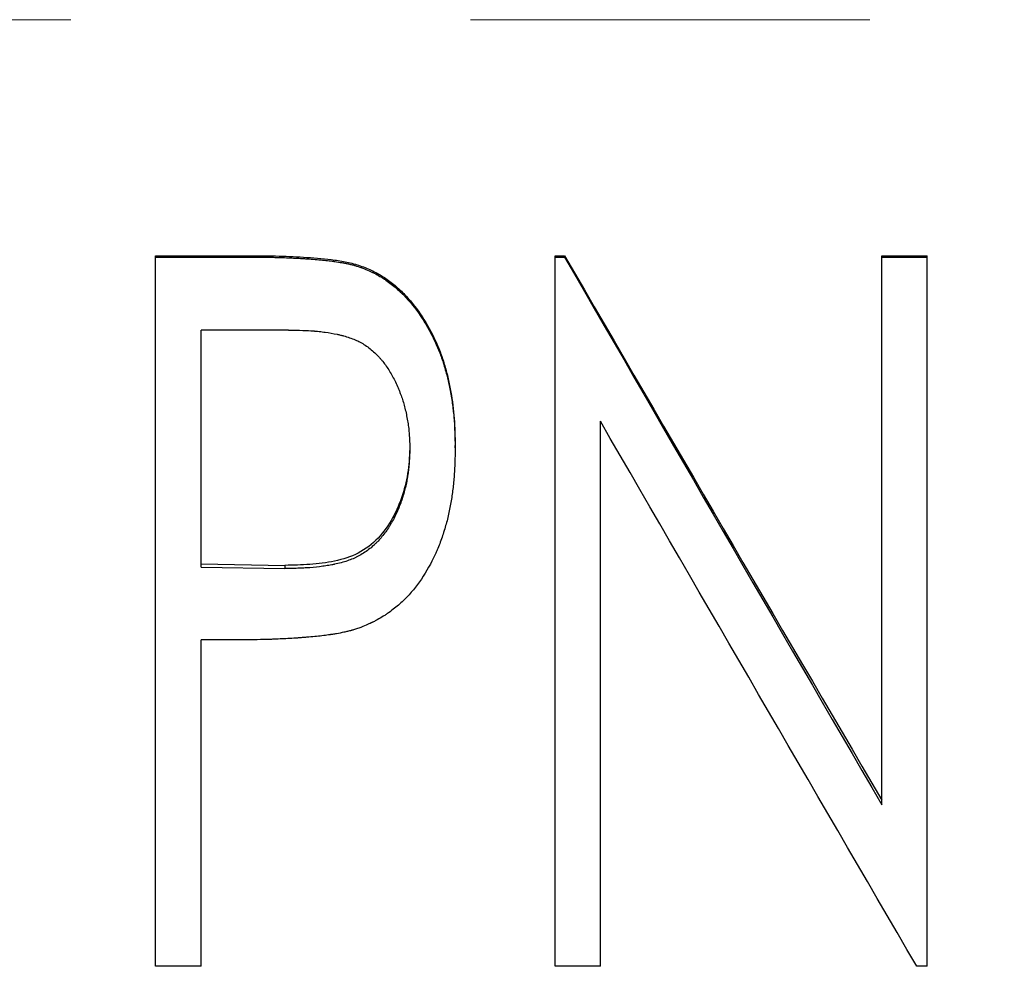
# Model space of a CAD drawing. Header units: millimetres. Extents: x 0 to 840, y 0 to 594.
# Tile 8 of 19: x 243 to 255, y 300 to 312. Entities that reach past the tile are written whole.
import ezdxf

# ---------------------------------------------------------------- set-up
doc = ezdxf.new("R2010")
doc.units = ezdxf.units.MM
doc.header["$LTSCALE"] = 2
doc.linetypes.add('CENTERX2', pattern=[20.32, 12.7, -2.54, 2.54, -2.54])

msp = doc.modelspace()

# ---------------------------------------------------------------- linework, layer by layer
at = {"color": 7, "linetype": 'CENTERX2', "lineweight": 18}
msp.add_line((405.815, 311.755), (72.815, 311.755), dxfattribs=at)
at = {"color": 7, "linetype": 'Continuous', "lineweight": 25}
for p, q in [((244.334, 308.738), (244.334, 308.755)), ((244.334, 308.755), (245.548, 308.755)), ((244.334, 308.738), (245.548, 308.738)), ((244.334, 299.724), (244.334, 308.738)), ((249.411, 308.755), (249.532, 308.755)), ((249.411, 308.738), (249.411, 308.755)), ((249.411, 308.738), (249.532, 308.738)), ((249.411, 299.724), (249.411, 308.738)), ((249.532, 308.738), (249.532, 308.755)), ((253.565, 308.755), (254.142, 308.755)), ((253.565, 308.738), (253.565, 308.755)), ((253.565, 301.778), (253.565, 308.738)), ((253.565, 308.738), (254.142, 308.738)), ((254.142, 308.738), (254.142, 308.755)), ((254.142, 299.724), (254.142, 308.738)), ((246.957, 308.602), (246.957, 308.62)), ((246.024, 307.81), (244.911, 307.81)), ((244.911, 304.798), (244.911, 307.81)), ((249.988, 299.724), (249.988, 306.651)), ((247.565, 306.341), (247.565, 306.309)), ((248.142, 306.312), (248.142, 306.344)), ((244.911, 304.84), (245.977, 304.82)), ((244.911, 304.798), (245.977, 304.778)), ((245.977, 304.82), (245.977, 304.778)), ((245.351, 303.873), (244.911, 303.873)), ((244.911, 299.724), (244.911, 303.873)), ((244.911, 299.724), (244.334, 299.724)), ((249.988, 299.724), (249.411, 299.724)), ((254.142, 299.724), (254.01, 299.724))]:
    msp.add_line(p, q, dxfattribs=at)
for points, knots in [([(245.548, 308.755), (245.666, 308.755), (245.903, 308.754), (246.258, 308.736), (246.553, 308.711), (246.758, 308.677), (246.873, 308.649), (246.929, 308.63), (246.957, 308.62)], [0, 0, 0, 0, 0.250018, 0.500035, 0.750009, 0.875006, 0.937497, 1, 1, 1, 1]), ([(245.548, 308.738), (245.622, 308.737), (245.689, 308.737), (245.778, 308.736), (245.806, 308.735), (245.844, 308.735), (245.857, 308.734), (245.875, 308.734), (245.88, 308.734), (245.889, 308.734), (245.892, 308.733), (245.896, 308.733), (245.897, 308.733), (245.9, 308.733), (245.901, 308.733), (245.967, 308.731), (246.028, 308.729), (246.117, 308.724), (246.146, 308.723), (246.188, 308.72), (246.203, 308.72), (246.224, 308.718), (246.23, 308.718), (246.241, 308.717), (246.244, 308.717), (246.249, 308.717), (246.251, 308.717), (246.255, 308.716), (246.256, 308.716), (246.331, 308.711), (246.397, 308.706), (246.486, 308.697), (246.513, 308.694), (246.552, 308.69), (246.565, 308.688), (246.583, 308.686), (246.589, 308.685), (246.597, 308.684), (246.6, 308.683), (246.606, 308.682), (246.608, 308.682), (246.643, 308.677), (246.673, 308.672), (246.716, 308.665), (246.731, 308.662), (246.752, 308.658), (246.759, 308.656), (246.773, 308.654), (246.779, 308.652), (246.802, 308.647), (246.817, 308.644), (246.839, 308.638), (246.846, 308.637), (246.856, 308.634), (246.86, 308.633), (246.866, 308.631), (246.87, 308.63), (246.892, 308.623), (246.92, 308.614), (246.957, 308.602)], [0, 0, 0, 0, 0.125, 0.125, 0.1875, 0.1875, 0.21875, 0.21875, 0.234375, 0.234375, 0.242188, 0.242188, 0.246094, 0.246094, 0.25, 0.25, 0.375, 0.375, 0.4375, 0.4375, 0.46875, 0.46875, 0.484375, 0.484375, 0.492188, 0.492188, 0.496094, 0.496094, 0.5, 0.5, 0.625, 0.625, 0.6875, 0.6875, 0.71875, 0.71875, 0.734375, 0.734375, 0.742188, 0.742188, 0.75, 0.75, 0.8125, 0.8125, 0.84375, 0.84375, 0.859375, 0.859375, 0.875, 0.875, 0.90625, 0.90625, 0.921875, 0.921875, 0.929688, 0.929688, 0.9375, 0.9375, 1, 1, 1, 1]), ([(246.957, 308.62), (247.01, 308.599), (247.116, 308.556), (247.262, 308.467), (247.397, 308.363), (247.558, 308.207), (247.733, 307.98), (247.869, 307.73), (247.96, 307.518), (248.011, 307.355), (248.056, 307.191), (248.099, 306.967), (248.136, 306.685), (248.14, 306.458), (248.142, 306.344)], [0, 0, 0, 0, 0.062504, 0.124997, 0.187146, 0.249985, 0.37147, 0.499862, 0.562377, 0.624896, 0.68742, 0.749942, 0.874953, 1, 1, 1, 1]), ([(246.957, 308.602), (246.992, 308.588), (247.022, 308.575), (247.061, 308.558), (247.073, 308.553), (247.09, 308.545), (247.095, 308.543), (247.102, 308.539), (247.105, 308.538), (247.109, 308.535), (247.111, 308.535), (247.138, 308.521), (247.162, 308.507), (247.198, 308.485), (247.211, 308.478), (247.235, 308.462), (247.248, 308.453), (247.307, 308.413), (247.352, 308.378), (247.416, 308.322), (247.437, 308.303), (247.468, 308.273), (247.478, 308.263), (247.498, 308.242), (247.509, 308.231), (247.592, 308.141), (247.66, 308.053), (247.753, 307.911), (247.783, 307.861), (247.825, 307.784), (247.839, 307.758), (247.866, 307.705), (247.878, 307.678), (247.904, 307.621), (247.916, 307.594), (247.933, 307.554), (247.938, 307.541), (247.948, 307.516), (247.953, 307.503), (247.966, 307.469), (247.974, 307.444), (247.992, 307.39), (248.001, 307.359), (248.028, 307.267), (248.042, 307.213), (248.065, 307.113), (248.076, 307.058), (248.098, 306.932), (248.107, 306.872), (248.117, 306.787), (248.12, 306.759), (248.124, 306.719), (248.126, 306.706), (248.127, 306.687), (248.128, 306.68), (248.129, 306.671), (248.129, 306.667), (248.129, 306.661), (248.13, 306.657), (248.135, 306.578), (248.139, 306.464), (248.142, 306.312)], [0, 0, 0, 0, 0.03125, 0.03125, 0.046875, 0.046875, 0.054688, 0.054688, 0.058594, 0.058594, 0.0625, 0.0625, 0.09375, 0.09375, 0.109375, 0.109375, 0.125, 0.125, 0.1875, 0.1875, 0.21875, 0.21875, 0.234375, 0.234375, 0.25, 0.25, 0.375, 0.375, 0.4375, 0.4375, 0.46875, 0.46875, 0.5, 0.5, 0.53125, 0.53125, 0.546875, 0.546875, 0.5625, 0.5625, 0.59375, 0.59375, 0.625, 0.625, 0.6875, 0.6875, 0.75, 0.75, 0.8125, 0.8125, 0.84375, 0.84375, 0.859375, 0.859375, 0.867188, 0.867188, 0.871094, 0.871094, 0.875, 0.875, 1, 1, 1, 1]), ([(246.024, 307.81), (246.162, 307.808), (246.265, 307.805), (246.335, 307.8), (246.337, 307.8), (246.34, 307.799), (246.342, 307.799), (246.347, 307.799), (246.35, 307.798), (246.36, 307.798), (246.367, 307.797), (246.386, 307.795), (246.4, 307.794), (246.439, 307.79), (246.465, 307.786), (246.541, 307.776), (246.592, 307.767), (246.647, 307.756), (246.655, 307.754), (246.669, 307.751), (246.676, 307.749), (246.696, 307.744), (246.71, 307.741), (246.749, 307.73), (246.775, 307.722), (246.848, 307.697), (246.893, 307.678), (246.944, 307.651), (246.955, 307.644), (246.977, 307.632), (246.988, 307.625), (247.019, 307.604), (247.04, 307.589), (247.101, 307.541), (247.139, 307.505), (247.18, 307.459), (247.184, 307.456), (247.191, 307.447), (247.195, 307.442), (247.207, 307.429), (247.214, 307.42), (247.237, 307.391), (247.251, 307.372), (247.294, 307.311), (247.32, 307.268), (247.371, 307.176), (247.394, 307.127), (247.422, 307.062), (247.427, 307.049), (247.438, 307.022), (247.443, 307.008), (247.456, 306.974), (247.464, 306.951), (247.487, 306.88), (247.501, 306.83), (247.524, 306.726), (247.535, 306.67), (247.547, 306.592), (247.55, 306.566), (247.554, 306.528), (247.555, 306.515), (247.557, 306.496), (247.557, 306.489), (247.558, 306.48), (247.558, 306.476), (247.561, 306.432), (247.563, 306.378), (247.565, 306.309)], [0, 0, 0, 0, 0.125, 0.125, 0.126953, 0.126953, 0.128906, 0.128906, 0.132812, 0.132812, 0.140625, 0.140625, 0.15625, 0.15625, 0.1875, 0.1875, 0.25, 0.25, 0.257812, 0.257812, 0.265625, 0.265625, 0.28125, 0.28125, 0.3125, 0.3125, 0.375, 0.375, 0.390625, 0.390625, 0.40625, 0.40625, 0.4375, 0.4375, 0.5, 0.5, 0.507812, 0.507812, 0.515625, 0.515625, 0.53125, 0.53125, 0.5625, 0.5625, 0.625, 0.625, 0.6875, 0.6875, 0.703125, 0.703125, 0.71875, 0.71875, 0.75, 0.75, 0.8125, 0.8125, 0.875, 0.875, 0.90625, 0.90625, 0.921875, 0.921875, 0.929688, 0.929688, 0.9375, 0.9375, 1, 1, 1, 1]), ([(247.565, 306.341), (247.564, 306.288), (247.561, 306.182), (247.539, 305.972), (247.481, 305.713), (247.356, 305.42), (247.174, 305.157), (246.918, 304.958), (246.61, 304.866), (246.295, 304.826), (246.083, 304.822), (245.977, 304.82)], [0, 0, 0, 0, 0.062607, 0.125197, 0.250289, 0.375317, 0.500206, 0.624836, 0.749659, 0.874797, 1, 1, 1, 1]), ([(247.565, 306.309), (247.563, 306.238), (247.561, 306.184), (247.559, 306.148), (247.559, 306.146), (247.559, 306.142), (247.558, 306.141), (247.558, 306.136), (247.558, 306.132), (247.557, 306.122), (247.557, 306.115), (247.555, 306.095), (247.554, 306.082), (247.55, 306.042), (247.546, 306.016), (247.541, 305.977), (247.538, 305.963), (247.534, 305.936), (247.532, 305.922), (247.524, 305.882), (247.519, 305.856), (247.501, 305.778), (247.487, 305.728), (247.468, 305.667), (247.464, 305.654), (247.455, 305.629), (247.45, 305.616), (247.437, 305.579), (247.427, 305.554), (247.395, 305.481), (247.372, 305.433), (247.34, 305.375), (247.333, 305.362), (247.319, 305.338), (247.311, 305.326), (247.29, 305.292), (247.275, 305.269), (247.228, 305.205), (247.196, 305.165), (247.157, 305.124), (247.152, 305.118), (247.142, 305.109), (247.137, 305.104), (247.123, 305.089), (247.113, 305.08), (247.083, 305.053), (247.063, 305.036), (247, 304.988), (246.956, 304.96), (246.898, 304.93), (246.888, 304.925), (246.866, 304.915), (246.855, 304.909), (246.82, 304.895), (246.796, 304.886), (246.721, 304.86), (246.667, 304.846), (246.606, 304.833), (246.603, 304.832), (246.597, 304.831), (246.594, 304.831), (246.585, 304.829), (246.579, 304.828), (246.56, 304.824), (246.548, 304.822), (246.51, 304.815), (246.484, 304.811), (246.406, 304.801), (246.351, 304.795), (246.293, 304.79), (246.292, 304.79), (246.29, 304.79), (246.289, 304.79), (246.285, 304.79), (246.283, 304.79), (246.276, 304.789), (246.271, 304.789), (246.256, 304.788), (246.246, 304.787), (246.213, 304.786), (246.188, 304.785), (246.109, 304.781), (246.047, 304.78), (245.977, 304.778)], [0, 0, 0, 0, 0.0625, 0.0625, 0.064453, 0.064453, 0.066406, 0.066406, 0.070312, 0.070312, 0.078125, 0.078125, 0.09375, 0.09375, 0.125, 0.125, 0.140625, 0.140625, 0.15625, 0.15625, 0.1875, 0.1875, 0.25, 0.25, 0.265625, 0.265625, 0.28125, 0.28125, 0.3125, 0.3125, 0.375, 0.375, 0.390625, 0.390625, 0.40625, 0.40625, 0.4375, 0.4375, 0.5, 0.5, 0.507812, 0.507812, 0.515625, 0.515625, 0.53125, 0.53125, 0.5625, 0.5625, 0.625, 0.625, 0.640625, 0.640625, 0.65625, 0.65625, 0.6875, 0.6875, 0.75, 0.75, 0.753906, 0.753906, 0.757812, 0.757812, 0.765625, 0.765625, 0.78125, 0.78125, 0.8125, 0.8125, 0.875, 0.875, 0.876953, 0.876953, 0.878906, 0.878906, 0.882812, 0.882812, 0.890625, 0.890625, 0.90625, 0.90625, 0.9375, 0.9375, 1, 1, 1, 1]), ([(248.142, 306.312), (248.141, 306.235), (248.139, 306.172), (248.137, 306.112), (248.137, 306.101), (248.136, 306.088), (248.136, 306.085), (248.136, 306.081), (248.136, 306.077), (248.135, 306.066), (248.135, 306.059), (248.134, 306.037), (248.133, 306.022), (248.131, 305.994), (248.13, 305.98), (248.125, 305.905), (248.119, 305.846), (248.109, 305.76), (248.105, 305.731), (248.097, 305.675), (248.093, 305.648), (248.078, 305.563), (248.066, 305.507), (248.047, 305.423), (248.04, 305.394), (248.025, 305.338), (248.017, 305.311), (247.991, 305.225), (247.973, 305.169), (247.943, 305.088), (247.932, 305.061), (247.916, 305.022), (247.91, 305.009), (247.902, 304.989), (247.899, 304.983), (247.893, 304.97), (247.89, 304.964), (247.784, 304.733), (247.655, 304.543), (247.459, 304.348), (247.417, 304.311), (247.349, 304.257), (247.326, 304.24), (247.29, 304.214), (247.277, 304.206), (247.252, 304.189), (247.239, 304.18), (247.202, 304.157), (247.177, 304.142), (247.139, 304.121), (247.127, 304.115), (247.108, 304.105), (247.101, 304.102), (247.092, 304.097), (247.088, 304.095), (247.084, 304.093), (247.082, 304.092), (247.079, 304.09), (247.077, 304.089), (247.04, 304.072), (246.987, 304.05), (246.916, 304.021)], [0, 0, 0, 0, 0.0625, 0.0625, 0.078125, 0.078125, 0.082031, 0.082031, 0.085938, 0.085938, 0.09375, 0.09375, 0.109375, 0.109375, 0.125, 0.125, 0.1875, 0.1875, 0.21875, 0.21875, 0.25, 0.25, 0.3125, 0.3125, 0.34375, 0.34375, 0.375, 0.375, 0.4375, 0.4375, 0.46875, 0.46875, 0.484375, 0.484375, 0.492188, 0.492188, 0.5, 0.5, 0.75, 0.75, 0.8125, 0.8125, 0.84375, 0.84375, 0.859375, 0.859375, 0.875, 0.875, 0.90625, 0.90625, 0.921875, 0.921875, 0.929688, 0.929688, 0.933594, 0.933594, 0.935547, 0.935547, 0.9375, 0.9375, 1, 1, 1, 1]), ([(246.916, 304.021), (246.895, 304.015), (246.877, 304.009), (246.853, 304.002), (246.846, 304), (246.836, 303.997), (246.833, 303.996), (246.829, 303.995), (246.827, 303.994), (246.824, 303.994), (246.823, 303.993), (246.806, 303.989), (246.791, 303.985), (246.767, 303.979), (246.759, 303.977), (246.742, 303.973), (246.733, 303.971), (246.697, 303.963), (246.666, 303.957), (246.617, 303.949), (246.601, 303.946), (246.575, 303.942), (246.567, 303.941), (246.554, 303.939), (246.549, 303.938), (246.543, 303.937), (246.541, 303.937), (246.536, 303.936), (246.533, 303.936), (246.48, 303.928), (246.421, 303.921), (246.323, 303.912), (246.289, 303.909), (246.234, 303.904), (246.216, 303.903), (246.188, 303.901), (246.178, 303.9), (246.164, 303.899), (246.159, 303.899), (246.149, 303.898), (246.143, 303.897), (246.072, 303.892), (246.006, 303.888), (245.907, 303.884), (245.875, 303.882), (245.826, 303.88), (245.81, 303.88), (245.786, 303.879), (245.778, 303.879), (245.765, 303.878), (245.761, 303.878), (245.753, 303.878), (245.748, 303.878), (245.653, 303.875), (245.522, 303.874), (245.351, 303.873)], [0, 0, 0, 0, 0.03125, 0.03125, 0.046875, 0.046875, 0.054688, 0.054688, 0.058594, 0.058594, 0.0625, 0.0625, 0.09375, 0.09375, 0.109375, 0.109375, 0.125, 0.125, 0.1875, 0.1875, 0.21875, 0.21875, 0.234375, 0.234375, 0.242188, 0.242188, 0.246094, 0.246094, 0.25, 0.25, 0.375, 0.375, 0.4375, 0.4375, 0.46875, 0.46875, 0.484375, 0.484375, 0.492188, 0.492188, 0.5, 0.5, 0.625, 0.625, 0.6875, 0.6875, 0.71875, 0.71875, 0.734375, 0.734375, 0.742188, 0.742188, 0.75, 0.75, 1, 1, 1, 1])]:
    msp.add_open_spline(points, degree=3, knots=knots, dxfattribs=at)
for points in [[(249.532, 308.755), (250.876, 306.443), (252.221, 304.134), (253.565, 301.837)], [(249.532, 308.738), (250.876, 306.412), (252.221, 304.089), (253.565, 301.778)], [(254.01, 299.724), (252.67, 302.022), (251.329, 304.334), (249.988, 306.651)]]:
    msp.add_open_spline(points, degree=3, dxfattribs=at)

doc.saveas('drawing.dxf')
